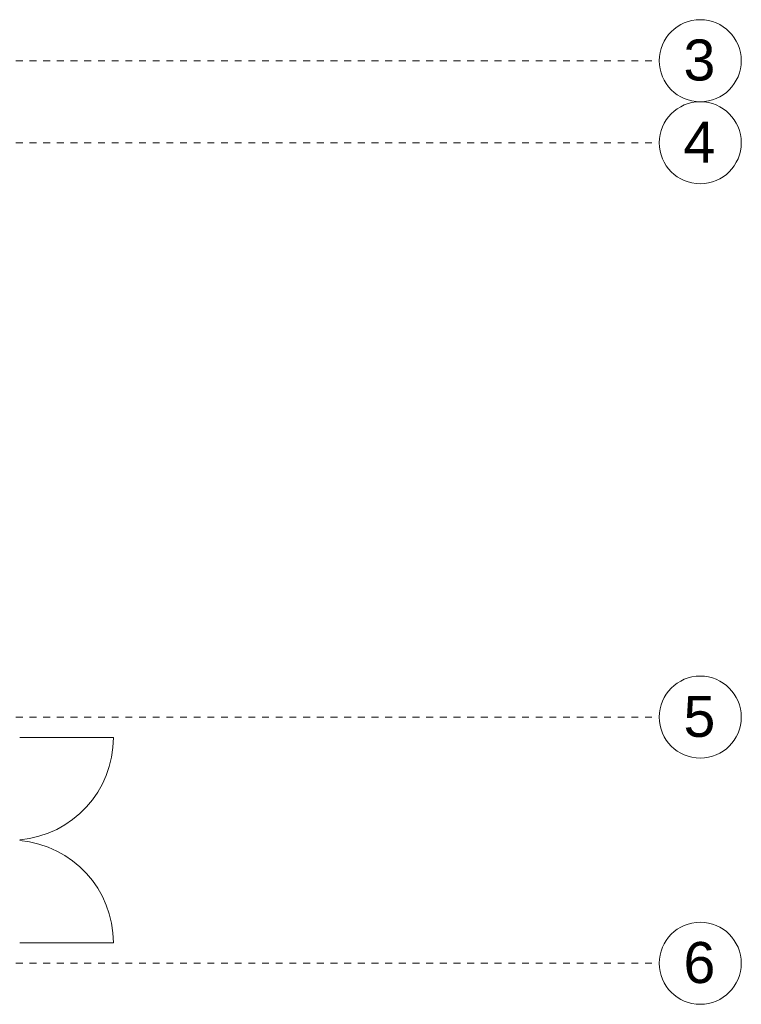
# Model space of a CAD drawing. Header units: metres. Extents: x -54 to 119, y -77 to 33.
# Tile 136 of 138: x 85 to 96, y -8 to 6. Entities that reach past the tile are written whole.
import ezdxf

# ---------------------------------------------------------------- set-up
doc = ezdxf.new("R2010")
doc.units = ezdxf.units.M
doc.linetypes.add('Rasterlinie', pattern=[0.019, 0.01, -0.003, 0.003, -0.003])
doc.layers.add('A_Raster', color=7, linetype='Continuous', lineweight=9)
doc.layers.add('A_Türen', color=7, linetype='Continuous', lineweight=9)
doc.styles.add('Arial', font='arial.ttf', dxfattribs={"height": 0.6})

# ---------------------------------------------------------------- blocks, each defined once
blk = doc.blocks.new('IPRO_Tuer_A_2flg_BZ - 3000x2400_1200_Glasausschnitt-6801790-BS_Übersicht_EG_BRANDSCHUTZ')
at = {"layer": 'A_Türen'}
for p, q in [((-1.5, 1.664), (-1.5, 0.294)), ((1.5, 1.664), (1.5, 0.294))]:
    blk.add_line(p, q, dxfattribs=at)
for centre, start, end in [((-1.5, 0.164), 4.9861, 90), ((1.5, 0.164), 90, 175.0139)]:
    blk.add_arc(centre, 1.5, start, end, dxfattribs=at)
blk = doc.blocks.new('Raster - 3_0mm_mit Kreis-376402-BS_Übersicht_EG_BRANDSCHUTZ')
at = {"layer": 'A_Raster'}
blk.add_circle((0, 0), 0.003, dxfattribs=at)

msp = doc.modelspace()

# ---------------------------------------------------------------- linework, layer by layer
at = {"layer": 'A_Raster', "linetype": 'Rasterlinie'}
for p, q in [((6.581, 5.703), (94.587, 5.703)), ((6.581, 4.503), (94.587, 4.503)), ((6.581, -3.897), (94.587, -3.897)), ((6.581, -7.497), (94.587, -7.497))]:
    msp.add_line(p, q, dxfattribs=at)

# ---------------------------------------------------------------- block references
at = {"layer": 'A_Raster', "xscale": 199.9999999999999, "yscale": 199.9999999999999, "zscale": 199.9999999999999, "rotation": 269.9999999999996}
for p in [(95.187, 5.703), (95.187, 4.503), (95.187, -3.897), (95.187, -7.497)]:
    msp.add_blockref('Raster - 3_0mm_mit Kreis-376402-BS_Übersicht_EG_BRANDSCHUTZ', p, dxfattribs=at)
at = {"layer": 'A_Türen', "rotation": 270}
msp.add_blockref('IPRO_Tuer_A_2flg_BZ - 3000x2400_1200_Glasausschnitt-6801790-BS_Übersicht_EG_BRANDSCHUTZ', (84.942, -5.697), dxfattribs=at)

# ---------------------------------------------------------------- texts
at = {"layer": 'A_Raster', "char_height": 0.6, "width": 0.57721, "attachment_point": 1, "style": 'Arial'}
for s, insert in [('3', (94.942, 6.014)), ('4', (94.942, 4.814)), ('5', (94.942, -3.586)), ('6', (94.942, -7.186))]:
    msp.add_mtext(s, dxfattribs=dict(at, insert=insert))

doc.saveas('drawing.dxf')
